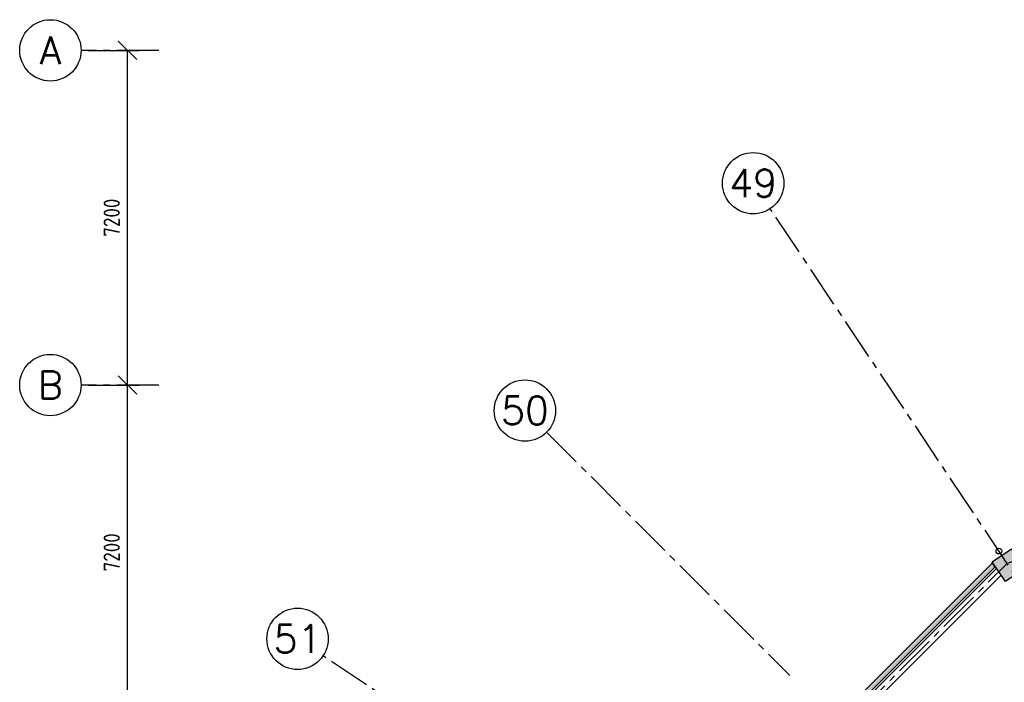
# Model space of a CAD drawing. Extents: x 2980 to 201049, y 2980 to 157420.
# Tile 45 of 78: x 2980 to 24164, y 140704 to 154960. Entities that reach past the tile are written whole.
import ezdxf
from ezdxf.enums import TextEntityAlignment as Align

# ---------------------------------------------------------------- set-up
doc = ezdxf.new("R2010")
doc.units = 0
doc.header["$LTSCALE"] = 1200
doc.header["$PDMODE"] = 1
doc.header["$PDSIZE"] = 200
doc.linetypes.add('CENTER2', pattern=[1.125, 0.75, -0.125, 0.125, -0.125])
doc.layers.get('0').update_dxf_attribs({"linetype": 'CONTINUOUS'})
doc.layers.get('DEFPOINTS').update_dxf_attribs({"linetype": 'CONTINUOUS'})
doc.layers.add('CIVIEL', color=8, linetype='CONTINUOUS')
doc.layers.add('STRAMIENLIJNEN', color=9, linetype='CENTER2')
doc.styles.add('5MM', font='romans', dxfattribs={"height": 1000})
doc.styles.add('ISO200', font='archs.shx')
doc.dimstyles.new('DIM_200', dxfattribs={"dimscale": 200, "dimtxt": 1.75, "dimasz": 2, "dimexe": 1.25, "dimexo": 0.75, "dimgap": 0.75, "dimtad": 1, "dimdec": 4, "dimrnd": 0.1, "dimtxsty": 'ISO200', "dimblk1": 'OBLIQUE', "dimblk2": 'OBLIQUE', "dimsah": 1, "dimcen": 1, "dimclrd": 256, "dimclre": 256, "dimclrt": 256, "dimazin": 3, "dimtfac": 0.057143, "dimtdec": 4, "dimtmove": 0, "dimatfit": 3, "dimtolj": 1})

# ---------------------------------------------------------------- blocks, each defined once
blk = doc.blocks.new('_OBLIQUE')
at = {"color": 0, "linetype": 'BYBLOCK'}
blk.add_line((-0.5, -0.5), (0.5, 0.5), dxfattribs=at)
blk = doc.blocks.new('*D36')
at = {"linetype": 'BYBLOCK'}
for p, q in [((4450, 154300), (5550, 154300)), ((5300, 147100), (5300, 154300)), ((4450, 147100), (5550, 147100))]:
    blk.add_line(p, q, dxfattribs=at)
at = {"layer": 'DEFPOINTS', "color": 0, "linetype": 'BYBLOCK'}
for p in [(4300, 154300), (5300, 154300), (4300, 147100)]:
    blk.add_point(p, dxfattribs=at)
at = {"linetype": 'BYBLOCK', "xscale": 400, "yscale": 400, "zscale": 400}
for p, rotation in [((5300, 154300), 90), ((5300, 147100), 270)]:
    blk.add_blockref('_OBLIQUE', p, dxfattribs=dict(at, rotation=rotation))
at = {"linetype": 'BYBLOCK', "insert": (4960, 150700), "char_height": 350, "attachment_point": 5, "rotation": 90, "style": 'ISO200'}
blk.add_mtext('\\A1;7200', dxfattribs=at)
blk = doc.blocks.new('*D35')
at = {"linetype": 'BYBLOCK'}
for p, q in [((4450, 147100), (5550, 147100)), ((5300, 139900), (5300, 147100)), ((4450, 139900), (5550, 139900))]:
    blk.add_line(p, q, dxfattribs=at)
at = {"layer": 'DEFPOINTS', "color": 0, "linetype": 'BYBLOCK'}
for p in [(4300, 147100), (5300, 147100), (4300, 139900)]:
    blk.add_point(p, dxfattribs=at)
at = {"linetype": 'BYBLOCK', "xscale": 400, "yscale": 400, "zscale": 400}
for p, rotation in [((5300, 147100), 90), ((5300, 139900), 270)]:
    blk.add_blockref('_OBLIQUE', p, dxfattribs=dict(at, rotation=rotation))
at = {"linetype": 'BYBLOCK', "insert": (4960, 143500), "char_height": 350, "attachment_point": 5, "rotation": 90, "style": 'ISO200'}
blk.add_mtext('\\A1;7200', dxfattribs=at)

msp = doc.modelspace()

# ---------------------------------------------------------------- linework, layer by layer
at = {"layer": 'CIVIEL'}
for p, q in [((20621.51214, 139778.48786), (23997.52453, 143154.50024)), ((20740.30608, 139659.69392), (24092.68889, 143012.07672))]:
    msp.add_line(p, q, dxfattribs=at)
for points in [[(24602.45514, 143149.13383), (24186.72034, 142871.34872), (23903.49309, 143295.22825), (24319.22789, 143573.01337)], [(23900.68004, 143264.13093), (23957.32549, 143179.35503), (20588.98523, 139811.01477), (20518.27455, 139881.72545)]]:
    msp.add_lwpolyline(points, close=True, dxfattribs=at)
msp.add_circle((24048.85884, 143527.66114), 62.5, dxfattribs=at)
for points in [[(24319.22789, 143573.01337), (23903.49309, 143295.22825), (24602.45514, 143149.13383), (24186.72034, 142871.34872)], [(23900.68004, 143264.13093), (23957.32549, 143179.35503), (20518.27455, 139881.72545), (20588.98523, 139811.01477)]]:
    msp.add_solid(points, dxfattribs=at)
at = {"layer": 'STRAMIENLIJNEN'}
for p, q in [((38500, 121900), (19127.25619, 150893.36002)), ((14316.94808, 146083.05192), (19552.41698, 140847.58302)), ((38500, 121900), (9506.63998, 141272.74381))]:
    msp.add_line(p, q, dxfattribs=at)
for points in [[(5972.59145, 154300), (4300, 154300)], [(5972.59145, 147100), (4300, 147100)], [(17136.47156, 136174.65333), (24225.34667, 143263.52844), (33487.40834, 147100), (162312.59166, 147100), (171574.65333, 143263.52844), (178663.52844, 136174.65333), (182500, 126912.59166), (182500, 41287.40834)]]:
    msp.add_lwpolyline(points, dxfattribs=at)
at = {"layer": 'STRAMIENLIJNEN', "color": 2, "linetype": 'CONTINUOUS'}
for centre in [(3640, 154300), (18760.57984, 151442.12997), (3640, 147100), (13850.25761, 146549.74239), (8957.87003, 141639.42016)]:
    msp.add_circle(centre, 660, dxfattribs=at)

# ---------------------------------------------------------------- texts
at = {"layer": 'STRAMIENLIJNEN', "color": 1, "linetype": 'CONTINUOUS', "style": '5MM'}
for s, p in [('A', (3640, 154300)), ('49', (18760.57984, 151442.12997)), ('B', (3640, 147100)), ('50', (13850.25761, 146549.74239)), ('51', (8957.87003, 141639.42016))]:
    msp.add_text(s, height=600, dxfattribs=at).set_placement(p, align=Align.MIDDLE)

# ---------------------------------------------------------------- dimensions: what is measured, and where the dimension line sits
at = {"layer": 'STRAMIENLIJNEN', "linetype": 'CONTINUOUS'}
for base, p1, p2, picture, middle in [((5300, 154300), (4300, 147100), (4300, 154300), '*D36', (4960.41667, 150700)), ((5300, 147100), (4300, 139900), (4300, 147100), '*D35', (4960.41667, 143500))]:
    dim = msp.add_linear_dim(base=base, p1=p1, p2=p2, angle=90, dimstyle='DIM_200', dxfattribs=at)
    dim.commit()
    dim.dimension.update_dxf_attribs({"geometry": picture, "text_midpoint": middle})

doc.saveas('drawing.dxf')
